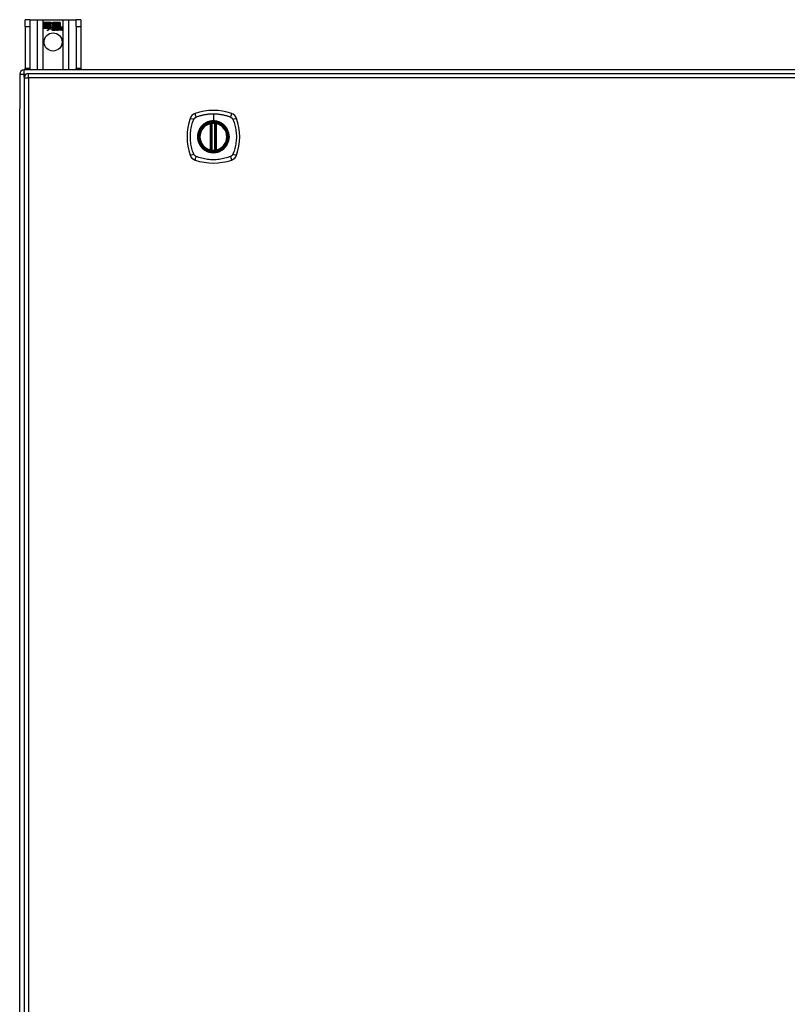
# Model space of a CAD drawing. Header units: inches. Extents: x 25 to 627, y 68 to 295.
# Tile 13 of 28: x 206 to 223, y 178 to 200. Entities that reach past the tile are written whole.
import ezdxf

# ---------------------------------------------------------------- set-up
doc = ezdxf.new("R2010")
doc.units = ezdxf.units.IN
doc.header["$MEASUREMENT"] = 0
doc.layers.add('Visible Edges(ANSI)', color=7, linetype='Continuous', lineweight=25)
doc.layers.add('Visible Tangent Edges(ANSI)', color=7, linetype='Continuous', lineweight=25)

msp = doc.modelspace()

# ---------------------------------------------------------------- linework, layer by layer
at = {"layer": 'Visible Edges(ANSI)'}
for p, q in [((206.287, 199.795), (206.182, 199.795)), ((206.182, 199.639), (206.182, 199.795)), ((206.287, 199.795), (206.287, 199.639)), ((206.287, 199.795), (206.451, 199.795)), ((206.451, 199.795), (206.586, 199.795)), ((206.586, 199.795), (207.028, 199.795)), ((206.591, 199.733), (206.758, 199.733)), ((206.591, 199.693), (206.591, 199.733)), ((206.714, 199.693), (206.591, 199.693)), ((206.591, 199.648), (206.591, 199.688)), ((206.591, 199.688), (206.714, 199.688)), ((206.592, 199.732), (206.592, 199.694)), ((206.758, 199.732), (206.592, 199.732)), ((206.592, 199.694), (206.714, 199.694)), ((206.592, 199.687), (206.592, 199.648)), ((206.714, 199.687), (206.592, 199.687)), ((206.714, 199.694), (206.714, 199.728)), ((206.714, 199.728), (206.718, 199.728)), ((206.714, 199.728), (206.714, 199.693)), ((206.718, 199.728), (206.714, 199.728)), ((206.714, 199.688), (206.714, 199.648)), ((206.714, 199.648), (206.714, 199.687)), ((206.718, 199.728), (206.761, 199.665)), ((206.76, 199.665), (206.718, 199.728)), ((206.761, 199.665), (206.735, 199.628)), ((206.736, 199.63), (206.76, 199.665)), ((206.758, 199.733), (206.78, 199.701)), ((206.78, 199.699), (206.758, 199.732)), ((206.78, 199.701), (206.798, 199.733)), ((206.798, 199.732), (206.78, 199.699)), ((206.797, 199.67), (206.84, 199.728)), ((206.822, 199.634), (206.797, 199.67)), ((206.798, 199.733), (206.881, 199.733)), ((206.88, 199.732), (206.798, 199.732)), ((206.841, 199.728), (206.798, 199.67)), ((206.798, 199.67), (206.824, 199.633)), ((206.84, 199.728), (206.844, 199.728)), ((206.844, 199.728), (206.841, 199.728)), ((206.844, 199.728), (206.844, 199.633)), ((206.844, 199.632), (206.844, 199.728)), ((206.88, 199.614), (206.88, 199.732)), ((206.881, 199.733), (206.881, 199.61)), ((206.886, 199.619), (206.886, 199.733)), ((206.886, 199.733), (206.924, 199.733)), ((206.887, 199.732), (206.887, 199.622)), ((206.923, 199.732), (206.887, 199.732)), ((206.923, 199.633), (206.923, 199.732)), ((206.924, 199.733), (206.924, 199.632)), ((206.929, 199.632), (206.929, 199.733)), ((206.929, 199.733), (206.966, 199.733)), ((206.93, 199.732), (206.93, 199.633)), ((206.965, 199.732), (206.93, 199.732)), ((206.965, 199.635), (206.965, 199.732)), ((206.966, 199.733), (206.966, 199.634)), ((207.028, 199.795), (207.163, 199.795)), ((207.163, 199.795), (207.327, 199.795)), ((207.327, 199.639), (207.327, 199.795)), ((207.432, 199.795), (207.327, 199.795)), ((207.432, 199.795), (207.432, 199.639)), ((206.182, 199.639), (206.182, 198.701)), ((206.287, 199.639), (206.287, 198.701)), ((206.714, 199.648), (206.591, 199.648)), ((206.591, 199.642), (206.714, 199.642)), ((206.591, 199.602), (206.591, 199.642)), ((206.712, 199.602), (206.591, 199.602)), ((206.592, 199.648), (206.714, 199.648)), ((206.714, 199.641), (206.592, 199.641)), ((206.592, 199.641), (206.592, 199.603)), ((206.592, 199.603), (206.713, 199.603)), ((206.681, 199.542), (206.712, 199.602)), ((206.736, 199.6), (206.681, 199.542)), ((206.713, 199.603), (206.684, 199.547)), ((206.684, 199.547), (206.736, 199.602)), ((206.714, 199.642), (206.714, 199.608)), ((206.714, 199.607), (206.714, 199.641)), ((206.714, 199.608), (206.715, 199.608)), ((206.716, 199.607), (206.714, 199.607)), ((206.715, 199.608), (206.733, 199.643)), ((206.733, 199.641), (206.716, 199.607)), ((206.733, 199.643), (206.736, 199.63)), ((206.735, 199.628), (206.733, 199.641)), ((206.736, 199.602), (206.739, 199.584)), ((206.738, 199.582), (206.736, 199.6)), ((206.778, 199.637), (206.738, 199.582)), ((206.739, 199.584), (206.778, 199.639)), ((206.778, 199.639), (206.787, 199.624)), ((206.786, 199.623), (206.778, 199.637)), ((206.79, 199.591), (206.836, 199.591)), ((206.837, 199.59), (206.791, 199.59)), ((206.823, 199.6), (206.792, 199.6)), ((206.793, 199.601), (206.823, 199.601)), ((206.828, 199.575), (206.828, 199.564)), ((206.828, 199.564), (206.828, 199.574)), ((206.835, 199.56), (206.866, 199.595)), ((206.855, 199.56), (206.835, 199.56)), ((206.867, 199.595), (206.837, 199.561)), ((206.837, 199.561), (206.855, 199.561)), ((206.844, 199.633), (206.872, 199.633)), ((206.872, 199.632), (206.844, 199.632)), ((206.866, 199.595), (206.849, 199.629)), ((206.849, 199.629), (206.869, 199.629)), ((206.85, 199.628), (206.867, 199.595)), ((206.868, 199.628), (206.85, 199.628)), ((206.855, 199.561), (206.872, 199.585)), ((206.872, 199.585), (206.855, 199.56)), ((206.878, 199.605), (206.868, 199.628)), ((206.869, 199.629), (206.879, 199.606)), ((206.872, 199.633), (206.88, 199.614)), ((206.881, 199.61), (206.872, 199.632)), ((206.872, 199.585), (206.876, 199.585)), ((206.875, 199.585), (206.872, 199.585)), ((206.885, 199.56), (206.875, 199.585)), ((206.876, 199.585), (206.885, 199.561)), ((206.882, 199.605), (206.878, 199.605)), ((206.879, 199.606), (206.881, 199.606)), ((206.881, 199.606), (206.898, 199.629)), ((206.898, 199.628), (206.882, 199.605)), ((206.885, 199.561), (206.904, 199.561)), ((206.905, 199.56), (206.885, 199.56)), ((206.896, 199.632), (206.886, 199.619)), ((206.887, 199.622), (206.895, 199.633)), ((206.887, 199.596), (206.917, 199.628)), ((206.904, 199.561), (206.887, 199.596)), ((206.918, 199.629), (206.888, 199.595)), ((206.888, 199.595), (206.905, 199.56)), ((206.895, 199.633), (206.923, 199.633)), ((206.924, 199.632), (206.896, 199.632)), ((206.898, 199.629), (206.918, 199.629)), ((206.917, 199.628), (206.898, 199.628)), ((206.913, 199.56), (206.925, 199.629)), ((206.93, 199.56), (206.913, 199.56)), ((206.926, 199.628), (206.914, 199.561)), ((206.914, 199.561), (206.929, 199.561)), ((206.925, 199.629), (206.94, 199.629)), ((206.939, 199.628), (206.926, 199.628)), ((206.944, 199.632), (206.929, 199.632)), ((206.929, 199.561), (206.934, 199.589)), ((206.93, 199.633), (206.945, 199.633)), ((206.935, 199.588), (206.93, 199.56)), ((206.938, 199.616), (206.939, 199.628)), ((206.943, 199.616), (206.938, 199.616)), ((206.94, 199.629), (206.939, 199.617)), ((206.939, 199.617), (206.942, 199.617)), ((206.945, 199.633), (206.944, 199.626)), ((206.944, 199.624), (206.944, 199.632)), ((206.956, 199.56), (206.963, 199.603)), ((206.972, 199.56), (206.956, 199.56)), ((206.964, 199.603), (206.957, 199.561)), ((206.957, 199.561), (206.972, 199.561)), ((206.972, 199.561), (206.977, 199.589)), ((206.977, 199.588), (206.972, 199.56)), ((206.998, 199.56), (207.005, 199.603)), ((207.014, 199.56), (206.998, 199.56)), ((207.006, 199.603), (206.999, 199.561)), ((206.999, 199.561), (207.014, 199.561)), ((207.014, 199.561), (207.022, 199.603)), ((207.023, 199.603), (207.014, 199.56)), ((207.327, 199.639), (207.327, 198.701)), ((207.432, 199.639), (207.432, 198.701)), ((206.057, 198.571), (206.057, 197.796)), ((265.958, 198.67), (206.156, 198.67)), ((206.182, 198.67), (206.182, 198.701)), ((206.255, 198.59), (265.86, 198.59)), ((206.287, 198.701), (206.287, 198.67)), ((207.327, 198.67), (207.327, 198.701)), ((207.432, 198.701), (207.432, 198.67)), ((206.156, 198.491), (206.156, 154.771)), ((206.057, 155.544), (206.057, 197.796)), ((210.346, 196.873), (210.346, 197.459)), ((210.366, 196.869), (210.366, 197.463)), ((210.445, 197.463), (210.445, 196.869)), ((210.465, 197.459), (210.465, 196.873))]:
    msp.add_line(p, q, dxfattribs=at)
at = {"layer": 'Visible Edges(ANSI)', "flags": 128}
for points in [[(210.377, 197.478), (210.375, 197.477), (210.374, 197.477), (210.372, 197.477), (210.371, 197.477), (210.369, 197.477), (210.368, 197.477), (210.366, 197.476), (210.365, 197.476), (210.363, 197.476), (210.362, 197.476), (210.361, 197.476), (210.36, 197.475), (210.359, 197.475), (210.358, 197.475), (210.357, 197.475), (210.356, 197.475), (210.355, 197.475), (210.354, 197.475), (210.354, 197.475), (210.353, 197.474), (210.353, 197.474), (210.353, 197.474), (210.352, 197.474), (210.352, 197.474)], [(210.459, 197.474), (210.459, 197.474), (210.459, 197.474), (210.458, 197.474), (210.458, 197.474), (210.458, 197.475), (210.457, 197.475), (210.456, 197.475), (210.456, 197.475), (210.455, 197.475), (210.454, 197.475), (210.453, 197.475), (210.452, 197.475), (210.45, 197.476), (210.449, 197.476), (210.448, 197.476), (210.447, 197.476), (210.445, 197.476), (210.444, 197.477), (210.442, 197.477), (210.441, 197.477), (210.439, 197.477), (210.437, 197.477), (210.436, 197.477), (210.434, 197.478)], [(210.352, 196.857), (210.352, 196.857), (210.353, 196.857), (210.353, 196.857), (210.353, 196.857), (210.354, 196.857), (210.354, 196.857), (210.355, 196.857), (210.356, 196.857), (210.357, 196.857), (210.358, 196.857), (210.359, 196.856), (210.36, 196.856), (210.361, 196.856), (210.362, 196.856), (210.363, 196.856), (210.365, 196.856), (210.366, 196.855), (210.368, 196.855), (210.369, 196.855), (210.371, 196.855), (210.372, 196.855), (210.374, 196.854), (210.375, 196.854), (210.377, 196.854)], [(210.434, 196.854), (210.436, 196.854), (210.437, 196.854), (210.439, 196.855), (210.441, 196.855), (210.442, 196.855), (210.444, 196.855), (210.445, 196.855), (210.447, 196.856), (210.448, 196.856), (210.449, 196.856), (210.45, 196.856), (210.452, 196.856), (210.453, 196.856), (210.454, 196.857), (210.455, 196.857), (210.456, 196.857), (210.456, 196.857), (210.457, 196.857), (210.458, 196.857), (210.458, 196.857), (210.458, 196.857), (210.459, 196.857), (210.459, 196.857), (210.459, 196.857)]]:
    msp.add_lwpolyline(points, dxfattribs=at)
at = {"layer": 'Visible Edges(ANSI)'}
for centre, radius in [((206.807, 199.295), 0.203), ((210.406, 197.166), 0.32), ((210.406, 197.166), 0.315)]:
    msp.add_circle(centre, radius, dxfattribs=at)
for centre, radius, start, end in [((206.823, 199.584), 0.0498, 134.1684, 176.5646), ((206.823, 199.584), 0.049, 134.1684, 176.5646), ((206.798, 199.585), 0.0239, 176.5646, 261.5605), ((206.798, 199.585), 0.0247, 176.5646, 261.5605), ((206.815, 199.593), 0.0412, 77.079, 133.1785), ((206.815, 199.593), 0.042, 79.6582, 131.9139), ((206.815, 199.593), 0.0374, 80.4085, 134.1684), ((206.815, 199.593), 0.0366, 80.3604, 134.1684), ((206.802, 199.587), 0.0127, 160.9907, 244.6784), ((206.802, 199.587), 0.012, 163.5261, 244.6784), ((206.814, 199.599), 0.0217, 109.3797, 175.226), ((206.814, 199.599), 0.021, 109.3797, 172.9975), ((206.806, 199.636), 0.0751, 261.5605, 286.9141), ((206.806, 199.636), 0.0759, 261.5605, 287.3343), ((206.814, 199.61), 0.0384, 244.6784, 292.5609), ((206.814, 199.61), 0.0391, 244.6784, 290.9242), ((206.811, 199.606), 0.0144, 51.1652, 109.3797), ((206.811, 199.606), 0.0137, 51.1652, 109.3797), ((206.812, 199.607), 0.0127, 329.421, 51.1652), ((206.812, 199.607), 0.0119, 331.4547, 51.1652), ((206.819, 199.611), 0.019, 23.8445, 85.0802), ((206.819, 199.611), 0.0183, 23.8445, 85.1757), ((206.804, 199.604), 0.0345, 336.9643, 23.8445), ((206.804, 199.604), 0.0353, 336.1555, 23.8445), ((206.992, 199.578), 0.0589, 147.5992, 170), ((206.992, 199.578), 0.0581, 147.5992, 170), ((206.968, 199.6), 0.03, 89.4776, 147.4114), ((206.956, 199.601), 0.0165, 96.03, 147.5992), ((206.968, 199.6), 0.0293, 89.4776, 148.2123), ((206.956, 199.601), 0.0157, 96.03, 147.5992), ((206.965, 199.604), 0.0307, 90.2222, 132.7339), ((206.965, 199.604), 0.03, 88.7952, 136.5849), ((206.955, 199.609), 0.00825, 23.5571, 96.03), ((206.955, 199.609), 0.0075, 23.5571, 96.03), ((206.948, 199.606), 0.0154, 350, 23.5571), ((206.948, 199.606), 0.0161, 350, 23.5571), ((206.968, 199.618), 0.0119, 16.9928, 89.4776), ((206.968, 199.618), 0.0127, 16.9928, 89.4776), ((207.035, 199.579), 0.0589, 148.5524, 170.8204), ((207.035, 199.579), 0.0581, 148.5584, 170.8257), ((206.945, 199.611), 0.0353, 357.7769, 16.9928), ((206.945, 199.611), 0.036, 3.6169, 16.9928), ((207.009, 199.6), 0.0299, 89.6788, 160.8136), ((207.009, 199.6), 0.0307, 89.6788, 153.9508), ((206.998, 199.601), 0.0165, 96.1027, 147.6301), ((206.998, 199.601), 0.0157, 96.1027, 147.6083), ((206.997, 199.609), 0.00825, 23.5487, 96.1027), ((206.997, 199.609), 0.0075, 23.5487, 96.1027), ((206.99, 199.606), 0.0154, 349.9922, 23.5487), ((206.99, 199.606), 0.0161, 350.0076, 23.5487), ((207.009, 199.617), 0.0124, 18.4748, 89.6788), ((207.009, 199.617), 0.0131, 18.4748, 89.6788), ((206.987, 199.61), 0.0353, 349, 18.4748), ((206.987, 199.61), 0.036, 349, 18.4748), ((206.156, 198.571), 0.099, 90, 180), ((206.255, 198.491), 0.099, 90, 180), ((210.051, 197.521), 0.177, 108.7722, 161.2278), ((210.406, 196.477), 1.28, 71.2278, 108.7722), ((210.76, 197.521), 0.177, 18.7722, 71.2278), ((211.095, 197.166), 1.28, 161.2278, 198.7722), ((210.406, 197.166), 0.313, 103.6344, 256.3656), ((210.406, 197.166), 0.313, 99.784, 103.6344), ((210.335, 197.459), 0.0118, 0, 103.6344), ((210.354, 197.463), 0.0118, 0, 99.784), ((210.406, 197.166), 0.313, 84.7499, 95.2501), ((210.457, 197.463), 0.0118, 80.216, 180), ((210.406, 197.166), 0.313, 76.3656, 80.216), ((210.477, 197.459), 0.0118, 76.3656, 180), ((210.406, 197.166), 0.313, 283.6344, 76.3656), ((209.717, 197.166), 1.28, 341.2278, 18.7722), ((210.335, 196.873), 0.0118, 256.3656, 0), ((210.406, 197.166), 0.313, 256.3656, 260.216), ((210.354, 196.869), 0.0118, 260.216, 0), ((210.406, 197.166), 0.313, 264.7499, 275.2501), ((210.457, 196.869), 0.0118, 180, 279.784), ((210.406, 197.166), 0.313, 279.784, 283.6344), ((210.477, 196.873), 0.0118, 180, 283.6344), ((210.051, 196.811), 0.177, 198.7722, 251.2278), ((210.406, 197.855), 1.28, 251.2278, 288.7722), ((210.76, 196.811), 0.177, 288.7722, 341.2278)]:
    msp.add_arc(centre, radius, start, end, dxfattribs=at)
at = {"layer": 'Visible Tangent Edges(ANSI)'}
for p, q in [((206.451, 199.795), (206.451, 198.67)), ((206.586, 198.67), (206.586, 199.795)), ((207.028, 199.795), (207.028, 198.67)), ((207.163, 198.67), (207.163, 199.795)), ((206.182, 199.639), (206.287, 199.639)), ((207.327, 199.639), (207.432, 199.639)), ((206.057, 198.571), (206.156, 198.571)), ((206.156, 198.571), (206.156, 198.67)), ((206.156, 198.571), (206.197, 198.571)), ((206.156, 198.501), (206.156, 198.571)), ((206.287, 198.701), (206.182, 198.701)), ((206.255, 198.491), (206.255, 198.59)), ((207.432, 198.701), (207.327, 198.701)), ((206.156, 198.491), (206.255, 198.491)), ((265.86, 198.491), (206.255, 198.491)), ((206.255, 198.491), (206.255, 154.771)), ((210.406, 197.682), (210.406, 197.523)), ((210.335, 197.459), (210.332, 197.47)), ((210.335, 197.459), (210.346, 197.459)), ((210.335, 197.459), (210.335, 196.873)), ((210.346, 197.459), (210.356, 197.459)), ((210.352, 197.474), (210.353, 197.468)), ((210.356, 197.463), (210.366, 197.463)), ((210.356, 196.873), (210.356, 197.459)), ((210.378, 197.466), (210.377, 197.478)), ((210.378, 196.866), (210.378, 197.466)), ((210.406, 197.518), (210.406, 197.523)), ((210.433, 197.466), (210.434, 197.478)), ((210.433, 197.466), (210.433, 196.866)), ((210.445, 197.463), (210.455, 197.463)), ((210.455, 197.459), (210.465, 197.459)), ((210.455, 197.459), (210.455, 196.873)), ((210.458, 197.468), (210.459, 197.474)), ((210.465, 197.459), (210.477, 197.459)), ((210.479, 197.47), (210.477, 197.459)), ((210.477, 196.873), (210.477, 197.459)), ((210.332, 196.862), (210.335, 196.873)), ((210.346, 196.873), (210.335, 196.873)), ((210.356, 196.873), (210.346, 196.873)), ((210.353, 196.863), (210.352, 196.857)), ((210.366, 196.869), (210.356, 196.869)), ((210.377, 196.854), (210.378, 196.866)), ((210.434, 196.854), (210.433, 196.866)), ((210.455, 196.869), (210.445, 196.869)), ((210.465, 196.873), (210.455, 196.873)), ((210.459, 196.857), (210.458, 196.863)), ((210.477, 196.873), (210.465, 196.873)), ((210.477, 196.873), (210.479, 196.862))]:
    msp.add_line(p, q, dxfattribs=at)
at = {"layer": 'Visible Tangent Edges(ANSI)', "flags": 128}
for points in [[(210.017, 197.606), (210.035, 197.614), (210.051, 197.62), (210.066, 197.625), (210.082, 197.63), (210.097, 197.635), (210.113, 197.64), (210.129, 197.644), (210.145, 197.648), (210.161, 197.652), (210.177, 197.656), (210.193, 197.66), (210.209, 197.663), (210.225, 197.666), (210.241, 197.669), (210.258, 197.672), (210.274, 197.674), (210.29, 197.676), (210.307, 197.678), (210.323, 197.679), (210.34, 197.68), (210.356, 197.681), (210.373, 197.682), (210.389, 197.682), (210.406, 197.682)], [(210.406, 197.682), (210.422, 197.682), (210.439, 197.682), (210.455, 197.681), (210.472, 197.68), (210.488, 197.679), (210.505, 197.678), (210.521, 197.676), (210.537, 197.674), (210.554, 197.671), (210.57, 197.669), (210.586, 197.666), (210.602, 197.663), (210.619, 197.66), (210.635, 197.656), (210.651, 197.652), (210.667, 197.648), (210.682, 197.644), (210.698, 197.64), (210.714, 197.635), (210.73, 197.63), (210.745, 197.625), (210.761, 197.62), (210.776, 197.614), (210.794, 197.606)], [(209.966, 196.777), (209.952, 196.811), (209.941, 196.842), (209.932, 196.873), (209.923, 196.905), (209.915, 196.937), (209.908, 196.969), (209.903, 197.001), (209.898, 197.034), (209.894, 197.067), (209.891, 197.1), (209.89, 197.133), (209.889, 197.166), (209.89, 197.199), (209.891, 197.232), (209.894, 197.265), (209.898, 197.297), (209.903, 197.33), (209.908, 197.362), (209.915, 197.395), (209.923, 197.427), (209.932, 197.458), (209.941, 197.49), (209.952, 197.521), (209.966, 197.554)], [(209.966, 197.554), (209.966, 197.556), (209.967, 197.557), (209.968, 197.559), (209.968, 197.56), (209.969, 197.561), (209.97, 197.563), (209.971, 197.564), (209.972, 197.565), (209.972, 197.567), (209.973, 197.568), (209.974, 197.569), (209.975, 197.57), (209.976, 197.572), (209.977, 197.573), (209.978, 197.574), (209.979, 197.575), (209.98, 197.577), (209.981, 197.578), (209.982, 197.579), (209.983, 197.58), (209.984, 197.581), (209.985, 197.582), (209.986, 197.584), (209.987, 197.585)], [(209.987, 197.585), (209.988, 197.586), (209.989, 197.587), (209.99, 197.588), (209.991, 197.589), (209.993, 197.59), (209.994, 197.591), (209.995, 197.592), (209.996, 197.593), (209.997, 197.594), (209.999, 197.595), (210, 197.596), (210.001, 197.596), (210.002, 197.597), (210.004, 197.598), (210.005, 197.599), (210.006, 197.6), (210.007, 197.601), (210.009, 197.601), (210.01, 197.602), (210.012, 197.603), (210.013, 197.604), (210.014, 197.604), (210.016, 197.605), (210.017, 197.606)], [(210.406, 197.518), (210.497, 197.506), (210.582, 197.471), (210.655, 197.415), (210.711, 197.342), (210.746, 197.257), (210.758, 197.165), (210.746, 197.074), (210.71, 196.989), (210.655, 196.916), (210.582, 196.861), (210.497, 196.826), (210.405, 196.814), (210.314, 196.826), (210.229, 196.861), (210.156, 196.917), (210.101, 196.99), (210.065, 197.075), (210.054, 197.166), (210.066, 197.257), (210.101, 197.342), (210.157, 197.415), (210.23, 197.471), (210.314, 197.506), (210.406, 197.518)], [(210.406, 197.523), (210.395, 197.523), (210.385, 197.522), (210.375, 197.521), (210.365, 197.52), (210.354, 197.519), (210.344, 197.517), (210.334, 197.515), (210.324, 197.513), (210.314, 197.511), (210.304, 197.508), (210.294, 197.505), (210.285, 197.502), (210.275, 197.498), (210.266, 197.494), (210.256, 197.49), (210.247, 197.485), (210.238, 197.481), (210.229, 197.476), (210.22, 197.47), (210.211, 197.465), (210.203, 197.459), (210.194, 197.453), (210.186, 197.447), (210.178, 197.44)], [(210.353, 197.468), (210.353, 197.469), (210.352, 197.469), (210.351, 197.469), (210.35, 197.47), (210.35, 197.47), (210.349, 197.47), (210.348, 197.47), (210.347, 197.471), (210.346, 197.471), (210.345, 197.471), (210.344, 197.471), (210.343, 197.471), (210.342, 197.471), (210.341, 197.471), (210.34, 197.471), (210.339, 197.471), (210.338, 197.471), (210.338, 197.471), (210.337, 197.471), (210.336, 197.471), (210.335, 197.471), (210.334, 197.47), (210.333, 197.47), (210.332, 197.47)], [(210.356, 197.463), (210.356, 197.463), (210.356, 197.463), (210.356, 197.463), (210.356, 197.464), (210.356, 197.464), (210.356, 197.464), (210.356, 197.465), (210.356, 197.465), (210.356, 197.465), (210.355, 197.465), (210.355, 197.466), (210.355, 197.466), (210.355, 197.466), (210.355, 197.466), (210.355, 197.466), (210.355, 197.467), (210.355, 197.467), (210.354, 197.467), (210.354, 197.467), (210.354, 197.468), (210.354, 197.468), (210.354, 197.468), (210.354, 197.468), (210.353, 197.468)], [(210.356, 197.459), (210.356, 197.459), (210.356, 197.459), (210.356, 197.459), (210.356, 197.459), (210.356, 197.459), (210.356, 197.46), (210.356, 197.46), (210.356, 197.46), (210.356, 197.46), (210.356, 197.46), (210.356, 197.46), (210.356, 197.461), (210.356, 197.461), (210.356, 197.461), (210.356, 197.461), (210.356, 197.461), (210.356, 197.461), (210.356, 197.462), (210.356, 197.462), (210.356, 197.462), (210.356, 197.462), (210.356, 197.462), (210.356, 197.462), (210.356, 197.463)], [(210.366, 197.463), (210.366, 197.463), (210.366, 197.463), (210.366, 197.463), (210.367, 197.463), (210.367, 197.463), (210.367, 197.463), (210.367, 197.463), (210.368, 197.463), (210.368, 197.463), (210.369, 197.463), (210.369, 197.464), (210.37, 197.464), (210.37, 197.464), (210.371, 197.464), (210.372, 197.464), (210.372, 197.464), (210.373, 197.465), (210.374, 197.465), (210.374, 197.465), (210.375, 197.465), (210.376, 197.465), (210.377, 197.465), (210.377, 197.466), (210.378, 197.466)], [(210.633, 197.44), (210.625, 197.447), (210.617, 197.453), (210.609, 197.459), (210.6, 197.465), (210.591, 197.47), (210.582, 197.476), (210.573, 197.481), (210.564, 197.485), (210.555, 197.49), (210.546, 197.494), (210.536, 197.498), (210.527, 197.502), (210.517, 197.505), (210.507, 197.508), (210.497, 197.511), (210.487, 197.513), (210.477, 197.515), (210.467, 197.517), (210.457, 197.519), (210.447, 197.52), (210.436, 197.521), (210.426, 197.522), (210.416, 197.523), (210.406, 197.523)], [(210.433, 197.466), (210.434, 197.466), (210.435, 197.465), (210.435, 197.465), (210.436, 197.465), (210.437, 197.465), (210.438, 197.465), (210.438, 197.465), (210.439, 197.464), (210.44, 197.464), (210.44, 197.464), (210.441, 197.464), (210.442, 197.464), (210.442, 197.464), (210.443, 197.463), (210.443, 197.463), (210.443, 197.463), (210.444, 197.463), (210.444, 197.463), (210.444, 197.463), (210.445, 197.463), (210.445, 197.463), (210.445, 197.463), (210.445, 197.463), (210.445, 197.463)], [(210.458, 197.468), (210.458, 197.468), (210.457, 197.468), (210.457, 197.468), (210.457, 197.468), (210.457, 197.467), (210.457, 197.467), (210.457, 197.467), (210.457, 197.467), (210.456, 197.466), (210.456, 197.466), (210.456, 197.466), (210.456, 197.466), (210.456, 197.466), (210.456, 197.465), (210.456, 197.465), (210.456, 197.465), (210.456, 197.465), (210.455, 197.464), (210.455, 197.464), (210.455, 197.464), (210.455, 197.463), (210.455, 197.463), (210.455, 197.463), (210.455, 197.463)], [(210.455, 197.463), (210.455, 197.462), (210.455, 197.462), (210.455, 197.462), (210.455, 197.462), (210.455, 197.462), (210.455, 197.462), (210.455, 197.461), (210.455, 197.461), (210.455, 197.461), (210.455, 197.461), (210.455, 197.461), (210.455, 197.461), (210.455, 197.46), (210.455, 197.46), (210.455, 197.46), (210.455, 197.46), (210.455, 197.46), (210.455, 197.46), (210.455, 197.459), (210.455, 197.459), (210.455, 197.459), (210.455, 197.459), (210.455, 197.459), (210.455, 197.459)], [(210.479, 197.47), (210.478, 197.47), (210.478, 197.47), (210.477, 197.471), (210.476, 197.471), (210.475, 197.471), (210.474, 197.471), (210.473, 197.471), (210.472, 197.471), (210.471, 197.471), (210.47, 197.471), (210.469, 197.471), (210.468, 197.471), (210.467, 197.471), (210.466, 197.471), (210.465, 197.471), (210.464, 197.471), (210.463, 197.47), (210.463, 197.47), (210.462, 197.47), (210.461, 197.47), (210.46, 197.469), (210.459, 197.469), (210.459, 197.469), (210.458, 197.468)], [(210.794, 197.606), (210.797, 197.604), (210.8, 197.603), (210.802, 197.602), (210.805, 197.6), (210.808, 197.598), (210.81, 197.597), (210.813, 197.595), (210.815, 197.593), (210.818, 197.591), (210.82, 197.589), (210.822, 197.587), (210.824, 197.585), (210.826, 197.582), (210.829, 197.58), (210.831, 197.578), (210.833, 197.575), (210.834, 197.573), (210.836, 197.571), (210.838, 197.568), (210.84, 197.565), (210.841, 197.563), (210.843, 197.56), (210.844, 197.557), (210.846, 197.554)], [(210.846, 197.554), (210.859, 197.521), (210.87, 197.49), (210.88, 197.458), (210.888, 197.427), (210.896, 197.395), (210.903, 197.362), (210.909, 197.33), (210.914, 197.297), (210.917, 197.265), (210.92, 197.232), (210.922, 197.199), (210.922, 197.166), (210.922, 197.133), (210.92, 197.1), (210.917, 197.067), (210.914, 197.034), (210.909, 197.001), (210.903, 196.969), (210.896, 196.937), (210.888, 196.905), (210.879, 196.873), (210.87, 196.842), (210.859, 196.811), (210.846, 196.777)], [(210.131, 197.393), (210.118, 197.377), (210.107, 197.36), (210.096, 197.343), (210.086, 197.325), (210.078, 197.306), (210.07, 197.287), (210.064, 197.267), (210.058, 197.247), (210.054, 197.227), (210.051, 197.207), (210.049, 197.186), (210.049, 197.166), (210.049, 197.145), (210.051, 197.125), (210.054, 197.104), (210.058, 197.084), (210.064, 197.064), (210.07, 197.045), (210.078, 197.025), (210.086, 197.007), (210.096, 196.989), (210.107, 196.971), (210.118, 196.954), (210.131, 196.938)], [(210.178, 197.44), (210.176, 197.439), (210.174, 197.437), (210.172, 197.435), (210.17, 197.433), (210.168, 197.431), (210.166, 197.43), (210.163, 197.428), (210.161, 197.426), (210.159, 197.424), (210.157, 197.422), (210.155, 197.42), (210.153, 197.418), (210.151, 197.416), (210.15, 197.414), (210.148, 197.412), (210.146, 197.41), (210.144, 197.408), (210.142, 197.406), (210.14, 197.404), (210.138, 197.402), (210.136, 197.4), (210.135, 197.398), (210.133, 197.396), (210.131, 197.393)], [(210.68, 197.393), (210.678, 197.396), (210.677, 197.398), (210.675, 197.4), (210.673, 197.402), (210.671, 197.404), (210.669, 197.406), (210.667, 197.408), (210.666, 197.41), (210.664, 197.412), (210.662, 197.414), (210.66, 197.416), (210.658, 197.418), (210.656, 197.42), (210.654, 197.422), (210.652, 197.424), (210.65, 197.426), (210.648, 197.428), (210.646, 197.43), (210.644, 197.431), (210.642, 197.433), (210.64, 197.435), (210.637, 197.437), (210.635, 197.439), (210.633, 197.44)], [(210.68, 196.938), (210.693, 196.954), (210.705, 196.971), (210.715, 196.989), (210.725, 197.007), (210.734, 197.026), (210.741, 197.045), (210.748, 197.064), (210.753, 197.084), (210.757, 197.104), (210.76, 197.125), (210.762, 197.145), (210.762, 197.166), (210.762, 197.186), (210.76, 197.207), (210.757, 197.227), (210.753, 197.248), (210.748, 197.267), (210.741, 197.287), (210.734, 197.306), (210.725, 197.325), (210.715, 197.343), (210.705, 197.361), (210.693, 197.377), (210.68, 197.393)], [(210.131, 196.938), (210.133, 196.936), (210.135, 196.934), (210.136, 196.932), (210.138, 196.93), (210.14, 196.928), (210.142, 196.926), (210.144, 196.924), (210.146, 196.922), (210.148, 196.92), (210.15, 196.918), (210.151, 196.916), (210.153, 196.914), (210.155, 196.912), (210.157, 196.91), (210.159, 196.908), (210.161, 196.906), (210.163, 196.904), (210.166, 196.902), (210.168, 196.9), (210.17, 196.898), (210.172, 196.897), (210.174, 196.895), (210.176, 196.893), (210.178, 196.891)], [(210.178, 196.891), (210.194, 196.879), (210.211, 196.867), (210.229, 196.856), (210.247, 196.846), (210.266, 196.838), (210.285, 196.83), (210.304, 196.824), (210.324, 196.818), (210.344, 196.814), (210.365, 196.811), (210.385, 196.81), (210.406, 196.809), (210.426, 196.81), (210.447, 196.811), (210.467, 196.814), (210.487, 196.819), (210.507, 196.824), (210.527, 196.83), (210.546, 196.838), (210.565, 196.847), (210.583, 196.856), (210.6, 196.867), (210.617, 196.879), (210.633, 196.891)], [(210.332, 196.862), (210.333, 196.861), (210.334, 196.861), (210.335, 196.861), (210.336, 196.861), (210.337, 196.861), (210.338, 196.861), (210.338, 196.861), (210.339, 196.861), (210.34, 196.861), (210.341, 196.861), (210.342, 196.861), (210.343, 196.861), (210.344, 196.861), (210.345, 196.861), (210.346, 196.861), (210.347, 196.861), (210.348, 196.861), (210.349, 196.861), (210.35, 196.862), (210.35, 196.862), (210.351, 196.862), (210.352, 196.863), (210.353, 196.863), (210.353, 196.863)], [(210.353, 196.863), (210.354, 196.864), (210.354, 196.864), (210.354, 196.864), (210.354, 196.864), (210.354, 196.864), (210.354, 196.865), (210.355, 196.865), (210.355, 196.865), (210.355, 196.865), (210.355, 196.865), (210.355, 196.866), (210.355, 196.866), (210.355, 196.866), (210.355, 196.866), (210.356, 196.867), (210.356, 196.867), (210.356, 196.867), (210.356, 196.867), (210.356, 196.868), (210.356, 196.868), (210.356, 196.868), (210.356, 196.869), (210.356, 196.869), (210.356, 196.869)], [(210.356, 196.869), (210.356, 196.869), (210.356, 196.869), (210.356, 196.87), (210.356, 196.87), (210.356, 196.87), (210.356, 196.87), (210.356, 196.87), (210.356, 196.87), (210.356, 196.871), (210.356, 196.871), (210.356, 196.871), (210.356, 196.871), (210.356, 196.871), (210.356, 196.871), (210.356, 196.872), (210.356, 196.872), (210.356, 196.872), (210.356, 196.872), (210.356, 196.872), (210.356, 196.872), (210.356, 196.873), (210.356, 196.873), (210.356, 196.873), (210.356, 196.873)], [(210.378, 196.866), (210.377, 196.866), (210.377, 196.866), (210.376, 196.866), (210.375, 196.867), (210.374, 196.867), (210.374, 196.867), (210.373, 196.867), (210.372, 196.867), (210.372, 196.867), (210.371, 196.868), (210.37, 196.868), (210.37, 196.868), (210.369, 196.868), (210.369, 196.868), (210.368, 196.868), (210.368, 196.869), (210.367, 196.869), (210.367, 196.869), (210.367, 196.869), (210.367, 196.869), (210.366, 196.869), (210.366, 196.869), (210.366, 196.869), (210.366, 196.869)], [(210.445, 196.869), (210.445, 196.869), (210.445, 196.869), (210.445, 196.869), (210.445, 196.869), (210.444, 196.869), (210.444, 196.869), (210.444, 196.869), (210.443, 196.869), (210.443, 196.868), (210.443, 196.868), (210.442, 196.868), (210.442, 196.868), (210.441, 196.868), (210.44, 196.868), (210.44, 196.867), (210.439, 196.867), (210.438, 196.867), (210.438, 196.867), (210.437, 196.867), (210.436, 196.867), (210.435, 196.866), (210.435, 196.866), (210.434, 196.866), (210.433, 196.866)], [(210.455, 196.873), (210.455, 196.873), (210.455, 196.873), (210.455, 196.873), (210.455, 196.872), (210.455, 196.872), (210.455, 196.872), (210.455, 196.872), (210.455, 196.872), (210.455, 196.872), (210.455, 196.871), (210.455, 196.871), (210.455, 196.871), (210.455, 196.871), (210.455, 196.871), (210.455, 196.871), (210.455, 196.87), (210.455, 196.87), (210.455, 196.87), (210.455, 196.87), (210.455, 196.87), (210.455, 196.87), (210.455, 196.869), (210.455, 196.869), (210.455, 196.869)], [(210.455, 196.869), (210.455, 196.869), (210.455, 196.869), (210.455, 196.868), (210.455, 196.868), (210.455, 196.868), (210.455, 196.867), (210.456, 196.867), (210.456, 196.867), (210.456, 196.867), (210.456, 196.866), (210.456, 196.866), (210.456, 196.866), (210.456, 196.866), (210.456, 196.865), (210.456, 196.865), (210.457, 196.865), (210.457, 196.865), (210.457, 196.865), (210.457, 196.864), (210.457, 196.864), (210.457, 196.864), (210.457, 196.864), (210.458, 196.864), (210.458, 196.863)], [(210.458, 196.863), (210.459, 196.863), (210.459, 196.863), (210.46, 196.862), (210.461, 196.862), (210.462, 196.862), (210.463, 196.861), (210.463, 196.861), (210.464, 196.861), (210.465, 196.861), (210.466, 196.861), (210.467, 196.861), (210.468, 196.861), (210.469, 196.861), (210.47, 196.861), (210.471, 196.861), (210.472, 196.861), (210.473, 196.861), (210.474, 196.861), (210.475, 196.861), (210.476, 196.861), (210.477, 196.861), (210.478, 196.861), (210.478, 196.861), (210.479, 196.862)], [(210.633, 196.891), (210.635, 196.893), (210.637, 196.895), (210.64, 196.897), (210.642, 196.898), (210.644, 196.9), (210.646, 196.902), (210.648, 196.904), (210.65, 196.906), (210.652, 196.908), (210.654, 196.91), (210.656, 196.912), (210.658, 196.914), (210.66, 196.916), (210.662, 196.918), (210.664, 196.92), (210.666, 196.922), (210.667, 196.924), (210.669, 196.926), (210.671, 196.928), (210.673, 196.93), (210.675, 196.932), (210.677, 196.934), (210.678, 196.936), (210.68, 196.938)], [(210.017, 196.726), (210.014, 196.727), (210.012, 196.729), (210.009, 196.73), (210.006, 196.732), (210.004, 196.733), (210.001, 196.735), (209.999, 196.737), (209.996, 196.739), (209.994, 196.741), (209.991, 196.743), (209.989, 196.745), (209.987, 196.747), (209.985, 196.749), (209.983, 196.752), (209.981, 196.754), (209.979, 196.756), (209.977, 196.759), (209.975, 196.761), (209.973, 196.764), (209.972, 196.766), (209.97, 196.769), (209.968, 196.772), (209.967, 196.775), (209.966, 196.777)], [(210.794, 196.726), (210.761, 196.712), (210.73, 196.702), (210.698, 196.692), (210.667, 196.683), (210.635, 196.675), (210.602, 196.669), (210.57, 196.663), (210.537, 196.658), (210.505, 196.654), (210.472, 196.651), (210.439, 196.65), (210.406, 196.649), (210.373, 196.65), (210.34, 196.651), (210.307, 196.654), (210.274, 196.658), (210.242, 196.663), (210.209, 196.669), (210.177, 196.675), (210.145, 196.683), (210.113, 196.692), (210.082, 196.702), (210.051, 196.712), (210.017, 196.726)], [(210.846, 196.777), (210.844, 196.775), (210.843, 196.772), (210.841, 196.769), (210.84, 196.766), (210.838, 196.764), (210.836, 196.761), (210.834, 196.759), (210.833, 196.756), (210.831, 196.754), (210.829, 196.752), (210.827, 196.749), (210.824, 196.747), (210.822, 196.745), (210.82, 196.743), (210.818, 196.741), (210.815, 196.739), (210.813, 196.737), (210.81, 196.735), (210.808, 196.734), (210.805, 196.732), (210.802, 196.73), (210.8, 196.729), (210.797, 196.727), (210.794, 196.726)]]:
    msp.add_lwpolyline(points, dxfattribs=at)
at = {"layer": 'Visible Tangent Edges(ANSI)'}
for radius in [0.346, 0.342, 0.325, 0.324]:
    msp.add_circle((210.406, 197.166), radius, dxfattribs=at)
for start, end in [(103.6344, 256.3656), (84.7499, 95.2501), (283.6344, 76.3656), (264.7499, 275.2501)]:
    msp.add_arc((210.406, 197.166), 0.301, start, end, dxfattribs=at)
for centre, major_axis, ratio, start_param, end_param in [((210.031, 197.578), (-0.037, 0.112), 0.042597, 0.170073, 1.307344), ((210.78, 197.578), (0.037, 0.112), 0.042597, 4.975842, 6.113112), ((209.993, 197.54), (-0.112, 0.037), 0.042597, 4.975842, 6.113112), ((210.352, 197.474), (-0.00893, -0.00773), 0.431674, 0, 1.315955), ((210.358, 197.463), (-0.0116, -0.0021), 0.025638, 4.856604, 6.283185), ((210.453, 197.463), (0.0116, -0.0021), 0.025638, 0, 1.426581), ((210.459, 197.474), (0.00893, -0.00773), 0.431674, 4.96723, 6.283185), ((210.818, 197.54), (0.112, 0.037), 0.042597, 0.170073, 1.307344), ((210.352, 196.858), (-0.00893, 0.00773), 0.431674, 4.96723, 6.283185), ((210.358, 196.869), (-0.0116, 0.0021), 0.025638, 0, 1.426581), ((210.453, 196.869), (0.0116, 0.0021), 0.025638, 4.856604, 6.283185), ((210.459, 196.858), (0.00893, 0.00773), 0.431674, 0, 1.315955), ((209.993, 196.792), (-0.112, -0.037), 0.042597, 0.170073, 1.307344), ((210.031, 196.754), (-0.037, -0.112), 0.042597, 4.975842, 6.113112), ((210.78, 196.754), (0.037, -0.112), 0.042597, 0.170073, 1.307344), ((210.818, 196.792), (0.112, -0.037), 0.042597, 4.975842, 6.113112)]:
    msp.add_ellipse(centre, major_axis=major_axis, ratio=ratio, start_param=start_param, end_param=end_param, dxfattribs=at)

doc.saveas('drawing.dxf')
